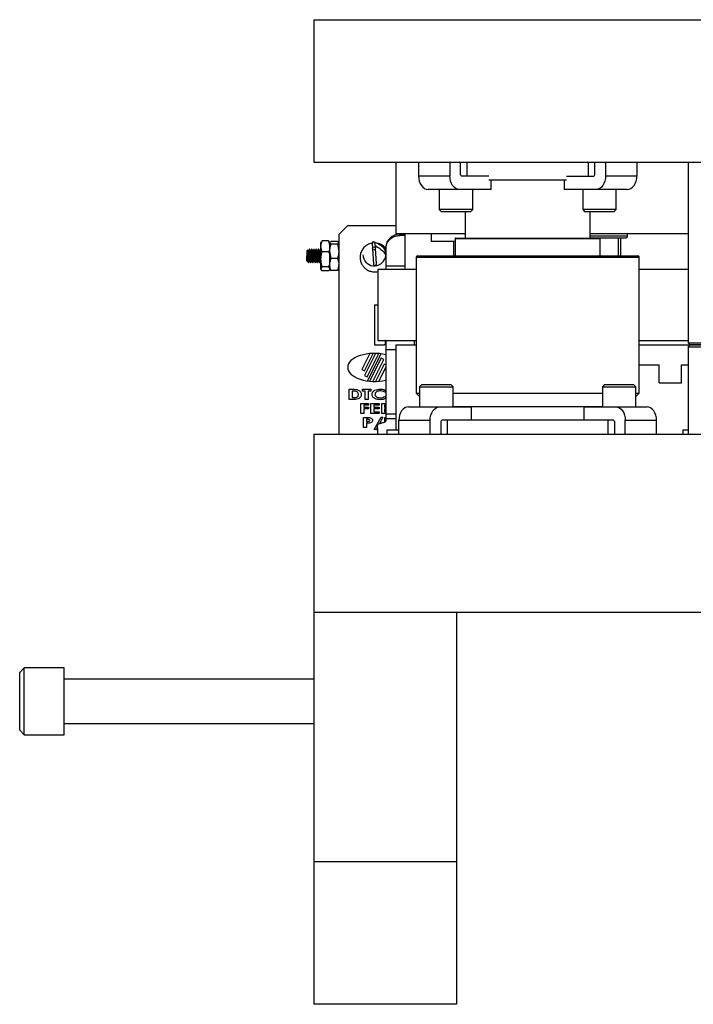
# Model space of a CAD drawing. Header units: inches. Extents: x 1687 to 2505, y -239 to -56.
# Tile 15 of 166: x 1725 to 1734, y -201 to -187. Entities that reach past the tile are written whole.
import ezdxf

# ---------------------------------------------------------------- set-up
doc = ezdxf.new("R2010")
doc.units = ezdxf.units.IN
doc.header["$LTSCALE"] = 0.5
doc.header["$MEASUREMENT"] = 0
doc.layers.add('SID-M-S', color=105, linetype='Continuous')

msp = doc.modelspace()

# ---------------------------------------------------------------- linework, layer by layer
at = {"layer": 'SID-M-S'}
for p, q in [((1728.92178, -186.9005), (1728.92178, -188.9005)), ((1728.92178, -186.9005), (1755.92178, -186.9005)), ((1728.92178, -188.9005), (1755.92178, -188.9005)), ((1730.07178, -188.9005), (1730.07178, -189.9005)), ((1730.39098, -188.9005), (1730.39098, -189.0935)), ((1730.82939, -188.9005), (1730.82939, -189.0935)), ((1730.98142, -189.076), (1730.98142, -188.9005)), ((1731.07261, -189.0935), (1731.07261, -188.9005)), ((1732.77095, -188.9005), (1732.77095, -189.0935)), ((1732.86215, -189.076), (1732.86215, -188.9005)), ((1733.01418, -188.9005), (1733.01418, -189.0935)), ((1733.45258, -188.9005), (1733.45258, -189.0935)), ((1734.17178, -188.9005), (1734.17178, -191.433)), ((1730.82939, -189.0935), (1730.39098, -189.0935)), ((1730.39098, -189.0935), (1730.39355, -189.13038)), ((1730.83196, -189.13038), (1730.82939, -189.0935)), ((1731.37629, -189.0935), (1730.99379, -189.0935)), ((1732.46728, -189.0935), (1732.84978, -189.0935)), ((1733.01418, -189.0935), (1733.01161, -189.13038)), ((1733.45258, -189.0935), (1733.01418, -189.0935)), ((1733.45002, -189.13038), (1733.45258, -189.0935)), ((1730.39355, -189.13038), (1730.40115, -189.16583)), ((1730.40115, -189.16583), (1730.4135, -189.19851)), ((1730.4135, -189.19851), (1730.43012, -189.22715)), ((1730.43012, -189.22715), (1730.45038, -189.25065)), ((1730.83956, -189.16583), (1730.83196, -189.13038)), ((1730.85191, -189.19851), (1730.83956, -189.16583)), ((1730.86853, -189.22715), (1730.85191, -189.19851)), ((1730.88878, -189.25065), (1730.86853, -189.22715)), ((1732.46728, -189.1505), (1731.37629, -189.1505)), ((1731.40901, -189.2825), (1731.40901, -189.1505)), ((1732.43456, -189.1505), (1732.43456, -189.2825)), ((1732.97503, -189.22715), (1732.95478, -189.25065)), ((1732.99165, -189.19851), (1732.97503, -189.22715)), ((1733.004, -189.16583), (1732.99165, -189.19851)), ((1733.01161, -189.13038), (1733.004, -189.16583)), ((1733.39319, -189.25065), (1733.41344, -189.22715)), ((1733.41344, -189.22715), (1733.43006, -189.19851)), ((1733.43006, -189.19851), (1733.44241, -189.16583)), ((1733.44241, -189.16583), (1733.45002, -189.13038)), ((1730.45038, -189.25065), (1730.47348, -189.26812)), ((1730.47348, -189.26812), (1730.49855, -189.27887)), ((1730.49855, -189.27887), (1730.52462, -189.2825)), ((1731.40901, -189.2825), (1730.52462, -189.2825)), ((1730.68199, -189.2825), (1730.68199, -189.56375)), ((1730.91189, -189.26812), (1730.88878, -189.25065)), ((1730.93696, -189.27887), (1730.91189, -189.26812)), ((1730.96303, -189.2825), (1730.93696, -189.27887)), ((1731.15074, -189.56375), (1731.15074, -189.2825)), ((1733.31894, -189.2825), (1732.43456, -189.2825)), ((1732.69283, -189.2825), (1732.69283, -189.56375)), ((1732.90661, -189.27887), (1732.88053, -189.2825)), ((1732.93168, -189.26812), (1732.90661, -189.27887)), ((1732.95478, -189.25065), (1732.93168, -189.26812)), ((1733.16158, -189.56375), (1733.16158, -189.2825)), ((1733.31894, -189.2825), (1733.34501, -189.27887)), ((1733.34501, -189.27887), (1733.37008, -189.26812)), ((1733.37008, -189.26812), (1733.39319, -189.25065)), ((1730.68199, -189.56375), (1730.71324, -189.595)), ((1731.15074, -189.56375), (1730.68199, -189.56375)), ((1731.11949, -189.595), (1730.71324, -189.595)), ((1731.04678, -189.595), (1731.04678, -189.9635)), ((1731.11949, -189.595), (1731.15074, -189.56375)), ((1732.69283, -189.56375), (1732.72408, -189.595)), ((1733.16158, -189.56375), (1732.69283, -189.56375)), ((1733.13033, -189.595), (1732.72408, -189.595)), ((1732.79678, -189.9635), (1732.79678, -189.595)), ((1733.13033, -189.595), (1733.16158, -189.56375)), ((1729.39678, -189.7885), (1729.27178, -189.9135)), ((1729.39678, -189.7885), (1730.07178, -189.7885)), ((1729.27178, -189.9135), (1729.27178, -192.7135)), ((1730.07178, -189.9005), (1731.04678, -189.9005)), ((1730.12808, -189.92675), (1730.12808, -189.90939)), ((1730.19678, -189.90939), (1730.12808, -189.90939)), ((1730.19678, -189.92675), (1730.12808, -189.92675)), ((1730.19678, -189.9005), (1730.19678, -190.4005)), ((1730.56686, -189.9005), (1730.56686, -190.01192)), ((1732.79678, -189.9005), (1734.17178, -189.9005)), ((1733.32178, -189.933), (1733.32178, -189.9005)), ((1729.02665, -190.01757), (1729.02178, -190.026)), ((1729.02178, -190.401), (1729.02178, -190.026)), ((1729.03853, -190.00426), (1729.02961, -190.01928)), ((1729.13004, -190.00426), (1729.03853, -190.00426)), ((1729.13004, -190.00426), (1729.14678, -190.08065)), ((1729.13958, -190.01929), (1729.13004, -190.00426)), ((1729.14678, -190.026), (1729.14208, -190.01785)), ((1729.14678, -190.401), (1729.14678, -190.026)), ((1729.16353, -190.04748), (1729.14678, -190.02881)), ((1729.25504, -190.01013), (1729.16353, -190.01013)), ((1729.25504, -190.04748), (1729.16353, -190.04748)), ((1729.25504, -190.01013), (1729.27178, -190.02881)), ((1729.25504, -190.04748), (1729.27178, -190.14916)), ((1729.74065, -190.03954), (1729.75823, -190.3283)), ((1729.79916, -190.32581), (1729.78158, -190.03705)), ((1730.90616, -190.01192), (1730.56686, -190.01192)), ((1730.88182, -190.01192), (1730.88182, -190.2135)), ((1730.90616, -189.97137), (1730.90616, -190.2135)), ((1730.90616, -189.97137), (1732.93741, -189.97137)), ((1730.91403, -189.9635), (1732.92953, -189.9635)), ((1732.79678, -189.933), (1733.32178, -189.933)), ((1732.79678, -189.963), (1733.29178, -189.963)), ((1732.93741, -190.2135), (1732.93741, -189.97137)), ((1733.19678, -190.2135), (1733.19678, -189.963)), ((1733.22178, -189.963), (1733.22178, -190.2135)), ((1728.83671, -190.12701), (1728.82178, -190.14193)), ((1728.82178, -190.14193), (1728.82178, -190.28506)), ((1728.86406, -190.1185), (1728.86017, -190.1185)), ((1728.89532, -190.1185), (1728.8914, -190.1185)), ((1728.92656, -190.1185), (1728.92266, -190.1185)), ((1728.95782, -190.1185), (1728.95391, -190.1185)), ((1728.98906, -190.1185), (1728.98516, -190.1185)), ((1729.02032, -190.1185), (1729.01641, -190.1185)), ((1729.03853, -190.15704), (1729.02178, -190.08065)), ((1729.13004, -190.15704), (1729.03853, -190.15704)), ((1729.16353, -190.25084), (1729.14678, -190.14916)), ((1729.93123, -190.09862), (1729.93123, -190.4005)), ((1728.82178, -190.28506), (1728.82694, -190.29021)), ((1728.84354, -190.30682), (1728.84522, -190.3085)), ((1728.84522, -190.28938), (1728.84522, -190.3085)), ((1728.87579, -190.3085), (1728.87969, -190.3085)), ((1728.90703, -190.3085), (1728.91095, -190.3085)), ((1728.93829, -190.3085), (1728.94219, -190.3085)), ((1728.96953, -190.3085), (1728.97345, -190.3085)), ((1729.00079, -190.3085), (1729.00469, -190.3085)), ((1729.25504, -190.25084), (1729.16353, -190.25084)), ((1730.35928, -190.2335), (1730.35928, -192.14)), ((1730.35928, -190.2335), (1733.48428, -190.2335)), ((1730.37928, -190.2135), (1733.46428, -190.2135)), ((1733.48428, -192.14), (1733.48428, -190.2335)), ((1729.03853, -190.42274), (1729.02178, -190.39451)), ((1729.02178, -190.401), (1729.02665, -190.40942)), ((1729.13004, -190.36628), (1729.03853, -190.36628)), ((1729.13004, -190.42274), (1729.03853, -190.42274)), ((1729.13004, -190.36628), (1729.14678, -190.39451)), ((1729.14208, -190.40914), (1729.14678, -190.401)), ((1729.25504, -190.41686), (1729.16353, -190.41686)), ((1729.25504, -190.41686), (1729.27178, -190.39819)), ((1729.82178, -190.4005), (1729.82178, -191.4005)), ((1729.82178, -190.4005), (1730.35928, -190.4005)), ((1730.19678, -190.35874), (1729.93123, -190.35874)), ((1733.48428, -190.4005), (1734.17178, -190.4005)), ((1729.77178, -190.9005), (1729.77178, -191.4605)), ((1729.77178, -190.9005), (1729.82178, -190.9005)), ((1729.82178, -191.4005), (1730.35928, -191.4005)), ((1729.91078, -191.4605), (1729.92578, -191.4455)), ((1729.92578, -191.4455), (1729.92578, -191.4055)), ((1729.93123, -191.4005), (1729.93123, -192.52718)), ((1730.33281, -191.4635), (1730.33281, -191.4005)), ((1733.48428, -191.4005), (1734.17178, -191.4005)), ((1734.17178, -191.433), (1738.17178, -191.433)), ((1734.17178, -191.433), (1734.20178, -191.463)), ((1729.70609, -191.58521), (1729.59399, -191.80703)), ((1729.63116, -191.82581), (1729.75416, -191.5824)), ((1729.7891, -191.58239), (1729.63294, -191.89142)), ((1729.6701, -191.9102), (1729.83447, -191.58494)), ((1729.77178, -191.4605), (1729.91078, -191.4605)), ((1730.07178, -191.53427), (1729.93123, -191.53427)), ((1730.07178, -191.4635), (1730.07178, -192.6535)), ((1730.07178, -191.4635), (1730.35928, -191.4635)), ((1733.48428, -191.4635), (1740.51178, -191.4635)), ((1734.17178, -191.4935), (1734.20178, -191.4635)), ((1735.92178, -191.4935), (1734.17178, -191.4935)), ((1734.17178, -191.4935), (1734.17178, -192.7135)), ((1738.14178, -191.463), (1734.20178, -191.463)), ((1729.67446, -191.96809), (1729.86628, -191.58851)), ((1729.86862, -191.64815), (1729.70513, -191.97169)), ((1729.75036, -191.97449), (1729.90579, -191.66693)), ((1729.90579, -191.66693), (1729.86862, -191.64815)), ((1729.59399, -191.80703), (1729.63116, -191.82581)), ((1729.90741, -191.73244), (1729.78499, -191.97469)), ((1729.83291, -191.97219), (1729.93123, -191.77763)), ((1729.93123, -191.74448), (1729.90741, -191.73244)), ((1733.48428, -191.7435), (1733.76378, -191.7435)), ((1733.76378, -191.9935), (1733.76378, -191.7435)), ((1734.07978, -191.9935), (1734.07978, -191.7435)), ((1734.07978, -191.7435), (1734.17178, -191.7435)), ((1729.63294, -191.89142), (1729.6701, -191.9102)), ((1733.76378, -191.9935), (1734.07978, -191.9935)), ((1729.41954, -192.08534), (1729.46738, -192.08534)), ((1729.41954, -192.2279), (1729.41954, -192.08534)), ((1729.45975, -192.11092), (1729.45975, -192.20231)), ((1729.47352, -192.11092), (1729.45975, -192.11092)), ((1729.60414, -192.08534), (1729.72111, -192.08534)), ((1729.60414, -192.11092), (1729.60414, -192.08534)), ((1729.64252, -192.11092), (1729.60414, -192.11092)), ((1729.64252, -192.2279), (1729.64252, -192.11092)), ((1729.68273, -192.11092), (1729.68273, -192.2279)), ((1729.72111, -192.11092), (1729.68273, -192.11092)), ((1729.72111, -192.08534), (1729.72111, -192.11092)), ((1729.93123, -192.11827), (1729.91596, -192.128)), ((1730.43703, -192.019), (1730.40578, -192.05025)), ((1730.40578, -192.05025), (1730.40578, -192.3315)), ((1730.40578, -192.05025), (1730.87453, -192.05025)), ((1730.43703, -192.019), (1730.84328, -192.019)), ((1730.87453, -192.05025), (1730.84328, -192.019)), ((1730.87453, -192.3315), (1730.87453, -192.05025)), ((1733.00029, -192.019), (1732.96904, -192.05025)), ((1732.96904, -192.05025), (1732.96904, -192.3315)), ((1732.96904, -192.05025), (1733.43779, -192.05025)), ((1733.00029, -192.019), (1733.40654, -192.019)), ((1733.43779, -192.05025), (1733.40654, -192.019)), ((1733.43779, -192.3315), (1733.43779, -192.05025)), ((1729.46809, -192.2279), (1729.41954, -192.2279)), ((1729.45975, -192.20231), (1729.4786, -192.20231)), ((1729.68273, -192.2279), (1729.64252, -192.2279)), ((1729.91596, -192.18523), (1729.93123, -192.19593)), ((1730.35928, -192.14), (1730.40578, -192.18649)), ((1730.35928, -192.14), (1730.40578, -192.14)), ((1730.87453, -192.14), (1732.96904, -192.14)), ((1733.43779, -192.18649), (1733.48428, -192.14)), ((1733.43779, -192.14), (1733.48428, -192.14)), ((1729.58099, -192.28334), (1729.68699, -192.28334)), ((1729.58099, -192.4259), (1729.58099, -192.28334)), ((1729.6212, -192.30892), (1729.6212, -192.33634)), ((1729.68699, -192.30892), (1729.6212, -192.30892)), ((1729.6212, -192.33634), (1729.68699, -192.33634)), ((1729.6212, -192.36193), (1729.6212, -192.4259)), ((1729.68699, -192.36193), (1729.6212, -192.36193)), ((1729.68699, -192.28334), (1729.68699, -192.30892)), ((1729.68699, -192.33634), (1729.68699, -192.36193)), ((1729.72172, -192.28334), (1729.83687, -192.28334)), ((1729.72172, -192.4259), (1729.72172, -192.28334)), ((1729.76193, -192.30892), (1729.76193, -192.33634)), ((1729.83687, -192.30892), (1729.76193, -192.30892)), ((1729.76193, -192.33634), (1729.83687, -192.33634)), ((1729.76193, -192.36193), (1729.76193, -192.40031)), ((1729.83687, -192.36193), (1729.76193, -192.36193)), ((1729.76193, -192.40031), (1729.83687, -192.40031)), ((1729.83687, -192.28334), (1729.83687, -192.30892)), ((1729.83687, -192.33634), (1729.83687, -192.36193)), ((1729.83687, -192.40031), (1729.83687, -192.4259)), ((1729.87525, -192.28334), (1729.93123, -192.28334)), ((1729.87525, -192.4259), (1729.87525, -192.28334)), ((1729.91546, -192.30892), (1729.91546, -192.33634)), ((1729.93123, -192.30892), (1729.91546, -192.30892)), ((1729.91546, -192.33634), (1729.93123, -192.33634)), ((1729.91546, -192.36193), (1729.91546, -192.40031)), ((1729.93123, -192.36193), (1729.91546, -192.36193)), ((1729.91546, -192.40031), (1729.93123, -192.40031)), ((1730.15391, -192.38685), (1730.13729, -192.41549)), ((1730.17417, -192.36335), (1730.15391, -192.38685)), ((1730.19727, -192.34588), (1730.17417, -192.36335)), ((1730.22234, -192.33513), (1730.19727, -192.34588)), ((1730.24841, -192.3315), (1730.22234, -192.33513)), ((1730.24841, -192.3315), (1731.1328, -192.3315)), ((1730.5757, -192.41549), (1730.59232, -192.38685)), ((1730.59232, -192.38685), (1730.61257, -192.36335)), ((1730.61257, -192.36335), (1730.63568, -192.34588)), ((1730.63568, -192.34588), (1730.66075, -192.33513)), ((1730.66075, -192.33513), (1730.68682, -192.3315)), ((1730.87453, -192.3275), (1732.96904, -192.3275)), ((1731.1328, -192.5205), (1731.1328, -192.3315)), ((1732.71077, -192.3315), (1732.71077, -192.5205)), ((1732.71077, -192.3315), (1733.59515, -192.3315)), ((1733.15674, -192.3315), (1733.18282, -192.33513)), ((1733.18282, -192.33513), (1733.20789, -192.34588)), ((1733.20789, -192.34588), (1733.23099, -192.36335)), ((1733.23099, -192.36335), (1733.25124, -192.38685)), ((1733.25124, -192.38685), (1733.26786, -192.41549)), ((1733.62122, -192.33513), (1733.59515, -192.3315)), ((1733.64629, -192.34588), (1733.62122, -192.33513)), ((1733.6694, -192.36335), (1733.64629, -192.34588)), ((1733.68965, -192.38685), (1733.6694, -192.36335)), ((1733.70627, -192.41549), (1733.68965, -192.38685)), ((1729.6212, -192.4259), (1729.58099, -192.4259)), ((1729.62028, -192.48134), (1729.66315, -192.48134)), ((1729.62028, -192.6239), (1729.62028, -192.48134)), ((1729.66049, -192.50692), (1729.66049, -192.53617)), ((1729.67166, -192.50692), (1729.66049, -192.50692)), ((1729.66049, -192.53617), (1729.67309, -192.53617)), ((1729.83687, -192.4259), (1729.72172, -192.4259)), ((1729.76776, -192.64948), (1729.86431, -192.47768)), ((1729.8917, -192.47768), (1729.84183, -192.56638)), ((1729.86431, -192.47768), (1729.8917, -192.47768)), ((1729.93123, -192.4259), (1729.87525, -192.4259)), ((1729.92003, -192.48134), (1729.93123, -192.48134)), ((1729.92003, -192.54323), (1729.92003, -192.48134)), ((1730.07178, -192.43365), (1729.93123, -192.43365)), ((1730.07178, -192.49953), (1729.93123, -192.49953)), ((1730.11734, -192.48362), (1730.11477, -192.5205)), ((1730.11477, -192.5205), (1730.55318, -192.5205)), ((1730.11477, -192.7135), (1730.11477, -192.5205)), ((1730.12494, -192.44817), (1730.11734, -192.48362)), ((1730.13729, -192.41549), (1730.12494, -192.44817)), ((1730.55318, -192.5205), (1730.55575, -192.48362)), ((1730.55318, -192.7135), (1730.55318, -192.5205)), ((1730.55575, -192.48362), (1730.56335, -192.44817)), ((1730.56335, -192.44817), (1730.5757, -192.41549)), ((1730.70521, -192.538), (1730.70521, -192.7135)), ((1733.12599, -192.5205), (1730.71758, -192.5205)), ((1730.7964, -192.7135), (1730.7964, -192.5205)), ((1733.04716, -192.5205), (1733.04716, -192.7135)), ((1733.13836, -192.538), (1733.13836, -192.7135)), ((1733.26786, -192.41549), (1733.28021, -192.44817)), ((1733.28021, -192.44817), (1733.28782, -192.48362)), ((1733.28782, -192.48362), (1733.29039, -192.5205)), ((1733.29039, -192.7135), (1733.29039, -192.5205)), ((1733.29039, -192.5205), (1733.72879, -192.5205)), ((1733.71862, -192.44817), (1733.70627, -192.41549)), ((1733.72623, -192.48362), (1733.71862, -192.44817)), ((1733.72879, -192.5205), (1733.72623, -192.48362)), ((1733.72879, -192.7135), (1733.72879, -192.5205)), ((1729.66049, -192.6239), (1729.62028, -192.6239)), ((1729.66049, -192.56176), (1729.66049, -192.6239)), ((1729.79511, -192.64948), (1729.76776, -192.64948)), ((1729.81312, -192.61745), (1729.79511, -192.64948)), ((1729.81312, -192.66261), (1729.81312, -192.59163)), ((1729.81312, -192.66261), (1729.81312, -192.7135)), ((1729.81412, -192.63967), (1729.81412, -192.66178)), ((1729.94678, -192.6535), (1729.94678, -192.7135)), ((1729.94678, -192.6535), (1730.11477, -192.6535)), ((1734.09678, -192.6535), (1734.09678, -192.7135)), ((1734.09678, -192.6535), (1734.17178, -192.6535)), ((1728.92178, -192.7135), (1728.92178, -200.7135)), ((1728.92178, -192.7135), (1761.92178, -192.7135)), ((1728.92178, -195.2135), (1755.92178, -195.2135)), ((1730.92178, -195.2135), (1730.92178, -200.7135)), ((1724.85928, -195.99475), (1724.79678, -196.05725)), ((1725.42178, -195.99475), (1724.85928, -195.99475)), ((1724.85928, -196.93225), (1724.85928, -195.99475)), ((1725.42178, -196.93225), (1725.42178, -195.99475)), ((1724.79678, -196.86975), (1724.79678, -196.05725)), ((1728.92178, -196.151), (1725.42178, -196.151)), ((1725.42178, -196.776), (1728.92178, -196.776)), ((1724.79678, -196.86975), (1724.85928, -196.93225)), ((1724.85928, -196.93225), (1725.42178, -196.93225)), ((1730.92178, -198.7135), (1728.92178, -198.7135)), ((1730.92178, -200.7135), (1728.92178, -200.7135))]:
    msp.add_line(p, q, dxfattribs=at)
msp.add_circle((1729.76534, -190.1078), 0.0205, dxfattribs=at)
for centre, radius, start, end in [((1730.99688, -189.07819), 0.01562, 171.950533, 258.578246), ((1732.84668, -189.07819), 0.01562, 281.421754, 8.049467), ((1730.12434, -190.10251), 0.19315, 88.890809, 178.846104), ((1729.77027, -190.19154), 0.16203, 183.285838, 64.079282), ((1729.76112, -190.0383), 0.0205, 3.495181, 183.472084), ((1730.91403, -189.97137), 0.00787, 90, 180), ((1732.92953, -189.97137), 0.00787, 0, 90), ((1733.29178, -189.933), 0.03, 270, 0), ((1729.7787, -190.32705), 0.0205, 183.483633, 3.483633), ((1730.37928, -190.2335), 0.02, 90, 180), ((1733.46428, -190.2335), 0.02, 0, 90), ((1729.93078, -191.4055), 0.005, 90, 180), ((1730.72067, -192.53581), 0.01562, 101.421754, 188.049467), ((1733.12289, -192.53581), 0.01562, 351.950533, 78.578246), ((1729.81563, -192.63766), 0.00252, 183.885869, 233.104234), ((1729.80626, -192.65082), 0.01364, 300.181299, 54.826354)]:
    msp.add_arc(centre, radius, start, end, dxfattribs=at)
for start_param, end_param in [(4.27331744, 6.28318531), (0, 2.00986786)]:
    msp.add_ellipse((1729.77178, -191.7785), major_axis=(-0.37509, 0), ratio=0.52339132, start_param=start_param, end_param=end_param, dxfattribs=at)
for points, knots in [([(1729.93123, -190.11598), (1729.93494, -190.08821), (1729.94237, -190.03268), (1729.99509, -189.97049), (1730.05998, -189.93336), (1730.10538, -189.92896), (1730.12808, -189.92675)], [0, 0, 0, 0, 0.27961896, 0.55923791, 0.77961895, 1, 1, 1, 1]), ([(1729.02178, -190.08065), (1729.0218, -190.07884), (1729.02204, -190.05304), (1729.03058, -190.02776), (1729.03853, -190.00426)], [0, 0, 0, 0, 0.07019751, 1, 1, 1, 1]), ([(1729.14678, -190.02881), (1729.1468, -190.02836), (1729.14704, -190.02206), (1729.15558, -190.01588), (1729.16353, -190.01013)], [0, 0, 0, 0, 0.07019751, 1, 1, 1, 1]), ([(1729.14678, -190.14916), (1729.1468, -190.14675), (1729.14704, -190.11241), (1729.15558, -190.07877), (1729.16353, -190.04748)], [0, 0, 0, 0, 0.07019751, 1, 1, 1, 1]), ([(1729.27178, -190.02881), (1729.27177, -190.02925), (1729.27153, -190.03556), (1729.26298, -190.04173), (1729.25504, -190.04748)], [0, 0, 0, 0, 0.07019751, 1, 1, 1, 1]), ([(1729.74051, -190.03709), (1729.73216, -190.03802), (1729.70493, -190.04109), (1729.6624, -190.06283), (1729.61801, -190.10022), (1729.58608, -190.15002), (1729.56976, -190.2059), (1729.56964, -190.26192), (1729.58333, -190.31274), (1729.60784, -190.3563), (1729.64102, -190.39196), (1729.68183, -190.41888), (1729.73175, -190.43653), (1729.78021, -190.44093), (1729.81086, -190.43446), (1729.82178, -190.43215)], [0, 0, 0, 0, 0.03852642, 0.1257351, 0.21419023, 0.30390378, 0.39362156, 0.47865263, 0.55853851, 0.63329537, 0.70652764, 0.78077714, 0.85603384, 0.94869565, 1, 1, 1, 1]), ([(1729.93123, -190.13237), (1729.92484, -190.12514), (1729.91078, -190.10923), (1729.88102, -190.08426), (1729.84701, -190.06048), (1729.81351, -190.04097), (1729.78959, -190.02877), (1729.77361, -190.02207), (1729.76443, -190.01942), (1729.75951, -190.01845), (1729.75182, -190.02009), (1729.74462, -190.02561), (1729.74087, -190.03324), (1729.74073, -190.03745), (1729.74066, -190.03964)], [0, 0, 0, 0, 0.087295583, 0.192137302, 0.359335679, 0.476077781, 0.604591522, 0.709823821, 0.788310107, 0.840412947, 0.874553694, 0.928008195, 0.962576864, 1, 1, 1, 1]), ([(1729.93123, -190.11034), (1729.92914, -190.10699), (1729.91672, -190.08712), (1729.88098, -190.0619), (1729.83923, -190.0401), (1729.81238, -190.03758), (1729.80473, -190.03686)], [0, 0, 0, 0, 0.078525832, 0.465758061, 0.847672, 1, 1, 1, 1]), ([(1728.84522, -190.28938), (1728.84492, -190.28306), (1728.84428, -190.26945), (1728.84321, -190.2412), (1728.84221, -190.2095), (1728.84107, -190.17881), (1728.84004, -190.15262), (1728.83893, -190.13464), (1728.83805, -190.12585), (1728.83752, -190.12721), (1728.83735, -190.12765)], [0, 0, 0, 0, 0.12034216, 0.25938641, 0.39846293, 0.53560676, 0.67098905, 0.80560602, 0.93731425, 1, 1, 1, 1]), ([(1728.86066, -190.28696), (1728.86043, -190.2875), (1728.85971, -190.28922), (1728.85838, -190.28458), (1728.85689, -190.27368), (1728.85538, -190.2568), (1728.85379, -190.23601), (1728.85235, -190.21302), (1728.85076, -190.19014), (1728.84924, -190.16943), (1728.84776, -190.15272), (1728.84615, -190.14214), (1728.84498, -190.13772), (1728.84423, -190.13954), (1728.84399, -190.14012)], [0, 0, 0, 0, 0.042525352, 0.13498542, 0.226083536, 0.317405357, 0.40979863, 0.50016555, 0.592497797, 0.683973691, 0.774925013, 0.867420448, 0.957854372, 1, 1, 1, 1]), ([(1728.86407, -190.28781), (1728.864, -190.28793), (1728.86344, -190.28903), (1728.86229, -190.2844), (1728.8608, -190.27373), (1728.85929, -190.25679), (1728.85769, -190.23601), (1728.85626, -190.21302), (1728.85467, -190.19013), (1728.85315, -190.16945), (1728.85167, -190.15267), (1728.85006, -190.14235), (1728.84906, -190.13789), (1728.8485, -190.13902), (1728.84845, -190.13912)], [0, 0, 0, 0, 0.01276209, 0.11145713, 0.2086983, 0.30617836, 0.40480207, 0.50126279, 0.59982138, 0.69746582, 0.79455039, 0.89328315, 0.98981538, 1, 1, 1, 1]), ([(1728.8608, -190.11931), (1728.85883, -190.12262), (1728.85491, -190.12924), (1728.85099, -190.13597), (1728.84903, -190.13933)], [0, 0, 0, 0, 0.50083663, 1, 1, 1, 1]), ([(1728.86017, -190.11891), (1728.86022, -190.11878), (1728.86078, -190.11735), (1728.86178, -190.12302), (1728.86339, -190.13614), (1728.86487, -190.15748), (1728.86639, -190.18378), (1728.86798, -190.21289), (1728.86941, -190.24213), (1728.87101, -190.26855), (1728.87252, -190.2901), (1728.87401, -190.30366), (1728.87516, -190.30956), (1728.87572, -190.30816), (1728.87579, -190.308)], [0, 0, 0, 0, 0.010090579, 0.106635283, 0.205373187, 0.302468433, 0.400121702, 0.498686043, 0.59515947, 0.693788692, 0.791278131, 0.888529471, 0.987229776, 1, 1, 1, 1]), ([(1728.88011, -190.3077), (1728.87967, -190.30794), (1728.87871, -190.30845), (1728.87718, -190.29833), (1728.87574, -190.28069), (1728.87415, -190.25661), (1728.87264, -190.2285), (1728.87115, -190.19896), (1728.86955, -190.1709), (1728.86811, -190.14662), (1728.86653, -190.129), (1728.86518, -190.11928), (1728.86437, -190.11945), (1728.86406, -190.11952)], [0, 0, 0, 0, 0.08418678, 0.18014883, 0.27404831, 0.3700254, 0.4649778, 0.55957665, 0.65566093, 0.74960444, 0.84540249, 0.9407086, 1, 1, 1, 1]), ([(1728.89194, -190.28763), (1728.89146, -190.28785), (1728.89047, -190.2883), (1728.8889, -190.28022), (1728.88746, -190.26633), (1728.88587, -190.2474), (1728.88436, -190.22529), (1728.88287, -190.20207), (1728.88126, -190.17999), (1728.87983, -190.16094), (1728.87825, -190.14695), (1728.87672, -190.13873), (1728.87573, -190.1391), (1728.87525, -190.13928)], [0, 0, 0, 0, 0.08745119, 0.17966022, 0.26988065, 0.36210419, 0.45333973, 0.5442344, 0.63656131, 0.72682417, 0.81887508, 0.91045165, 1, 1, 1, 1]), ([(1728.89529, -190.28735), (1728.89499, -190.28742), (1728.89418, -190.28762), (1728.8928, -190.28012), (1728.89137, -190.26636), (1728.88977, -190.2474), (1728.88826, -190.2253), (1728.88677, -190.20206), (1728.88517, -190.18), (1728.88373, -190.16091), (1728.88215, -190.14706), (1728.88081, -190.13944), (1728.88001, -190.13957), (1728.87971, -190.13961)], [0, 0, 0, 0, 0.05790583, 0.15679143, 0.25354445, 0.35244564, 0.45028723, 0.54776335, 0.64677536, 0.74357388, 0.84228995, 0.94049727, 1, 1, 1, 1]), ([(1728.89205, -190.11931), (1728.89008, -190.12262), (1728.88616, -190.12924), (1728.88224, -190.13597), (1728.88028, -190.13933)], [0, 0, 0, 0, 0.50079981, 1, 1, 1, 1]), ([(1728.8914, -190.11952), (1728.89172, -190.11945), (1728.89253, -190.11928), (1728.89387, -190.129), (1728.89545, -190.14662), (1728.89689, -190.1709), (1728.89849, -190.19896), (1728.89998, -190.2285), (1728.90149, -190.25661), (1728.90309, -190.28072), (1728.90452, -190.29823), (1728.90591, -190.30779), (1728.90673, -190.30753), (1728.90703, -190.30744)], [0, 0, 0, 0, 0.060901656, 0.158798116, 0.257199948, 0.353696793, 0.452392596, 0.549562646, 0.647095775, 0.745681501, 0.842133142, 0.940703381, 1, 1, 1, 1]), ([(1728.91095, -190.3082), (1728.91091, -190.30829), (1728.91037, -190.30974), (1728.90925, -190.30416), (1728.90775, -190.29113), (1728.90626, -190.26991), (1728.90466, -190.24373), (1728.90322, -190.21457), (1728.90163, -190.18539), (1728.9001, -190.15883), (1728.89863, -190.13724), (1728.89702, -190.12328), (1728.89581, -190.11722), (1728.89501, -190.11946), (1728.89473, -190.12026)], [0, 0, 0, 0, 0.00698338, 0.10209251, 0.19605021, 0.28985587, 0.38500997, 0.47804822, 0.57299618, 0.66731961, 0.76078411, 0.85601271, 0.94916622, 1, 1, 1, 1]), ([(1728.92316, -190.28699), (1728.92296, -190.28751), (1728.92226, -190.2893), (1728.92097, -190.28499), (1728.91947, -190.27449), (1728.91797, -190.25787), (1728.91637, -190.23727), (1728.91494, -190.21434), (1728.91335, -190.19139), (1728.91182, -190.17051), (1728.91035, -190.15353), (1728.90874, -190.14256), (1728.90754, -190.1378), (1728.90675, -190.13953), (1728.90648, -190.14013)], [0, 0, 0, 0, 0.03714468, 0.12955179, 0.22083633, 0.31197264, 0.40442359, 0.49481182, 0.58706178, 0.67870285, 0.7695066, 0.86203019, 0.95253077, 1, 1, 1, 1]), ([(1728.92657, -190.28796), (1728.92654, -190.28804), (1728.926, -190.28918), (1728.92488, -190.28479), (1728.92338, -190.27454), (1728.92188, -190.25786), (1728.92028, -190.23727), (1728.91884, -190.21434), (1728.91726, -190.19139), (1728.91573, -190.17053), (1728.91426, -190.15348), (1728.91264, -190.14276), (1728.91162, -190.13803), (1728.91103, -190.13912), (1728.91095, -190.13927)], [0, 0, 0, 0, 0.007236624, 0.105883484, 0.203331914, 0.300622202, 0.399315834, 0.495807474, 0.594286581, 0.69211563, 0.789050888, 0.887822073, 0.984433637, 1, 1, 1, 1]), ([(1728.9233, -190.11931), (1728.92133, -190.12262), (1728.91741, -190.12924), (1728.91349, -190.13597), (1728.91153, -190.13933)], [0, 0, 0, 0, 0.50076306, 1, 1, 1, 1]), ([(1728.92266, -190.1191), (1728.92275, -190.11891), (1728.92334, -190.11753), (1728.92436, -190.12353), (1728.92598, -190.13718), (1728.92745, -190.15885), (1728.92898, -190.18538), (1728.93056, -190.21457), (1728.932, -190.24373), (1728.9336, -190.26991), (1728.9351, -190.29113), (1728.9366, -190.30416), (1728.93772, -190.30974), (1728.93825, -190.30829), (1728.93829, -190.3082)], [0, 0, 0, 0, 0.01557011, 0.11218434, 0.21095078, 0.30788762, 0.40571522, 0.50419062, 0.60068533, 0.69937449, 0.79666516, 0.89411345, 0.992756, 1, 1, 1, 1]), ([(1728.94261, -190.30753), (1728.94219, -190.30787), (1728.94127, -190.30864), (1728.93976, -190.2991), (1728.93833, -190.28189), (1728.93674, -190.2581), (1728.93522, -190.23016), (1728.93374, -190.20062), (1728.93213, -190.17241), (1728.93069, -190.14785), (1728.92912, -190.12979), (1728.92773, -190.11953), (1728.9269, -190.11946), (1728.92656, -190.11944)], [0, 0, 0, 0, 0.07876072, 0.17478487, 0.26868883, 0.36458307, 0.45970851, 0.55413719, 0.65025305, 0.74424803, 0.83993312, 0.93538331, 1, 1, 1, 1]), ([(1728.95443, -190.28746), (1728.95398, -190.28777), (1728.95303, -190.28844), (1728.95148, -190.28083), (1728.95005, -190.26727), (1728.94846, -190.24858), (1728.94693, -190.2266), (1728.94546, -190.20338), (1728.94385, -190.18117), (1728.94241, -190.16196), (1728.94084, -190.14737), (1728.93928, -190.13979), (1728.93832, -190.13729), (1728.93779, -190.13925), (1728.93777, -190.1393)], [0, 0, 0, 0, 0.08220183, 0.17462406, 0.26499872, 0.35729547, 0.44884972, 0.53973108, 0.6322419, 0.72270444, 0.81479919, 0.90666707, 0.99728444, 1, 1, 1, 1]), ([(1728.95779, -190.28733), (1728.95752, -190.28745), (1728.95675, -190.28781), (1728.95539, -190.28072), (1728.95395, -190.2673), (1728.95237, -190.24857), (1728.95084, -190.2266), (1728.94936, -190.20337), (1728.94776, -190.18119), (1728.94631, -190.16188), (1728.94474, -190.14768), (1728.94337, -190.13964), (1728.94254, -190.13958), (1728.94221, -190.13956)], [0, 0, 0, 0, 0.05235792, 0.15130305, 0.24805609, 0.34686692, 0.44488278, 0.54217833, 0.6412183, 0.73806543, 0.83666, 0.93501163, 1, 1, 1, 1]), ([(1728.95425, -190.11982), (1728.95238, -190.12296), (1728.94856, -190.12942), (1728.94474, -190.13597), (1728.94278, -190.13933)], [0, 0, 0, 0, 0.48763213, 1, 1, 1, 1]), ([(1728.95391, -190.11944), (1728.95424, -190.11946), (1728.95508, -190.11953), (1728.95646, -190.12979), (1728.95803, -190.14785), (1728.95948, -190.17241), (1728.96108, -190.20062), (1728.96256, -190.23016), (1728.96408, -190.2581), (1728.96567, -190.28192), (1728.96711, -190.29899), (1728.96847, -190.30803), (1728.96925, -190.30756), (1728.96953, -190.3074)], [0, 0, 0, 0, 0.06637531, 0.16442495, 0.26271594, 0.35927075, 0.45800421, 0.55500458, 0.65272063, 0.75122646, 0.84768779, 0.94632703, 1, 1, 1, 1]), ([(1728.97345, -190.30842), (1728.97344, -190.30845), (1728.97293, -190.30992), (1728.97184, -190.30463), (1728.97033, -190.29213), (1728.96885, -190.27126), (1728.96724, -190.24533), (1728.9658, -190.21626), (1728.96423, -190.187), (1728.96268, -190.16022), (1728.96122, -190.13829), (1728.95961, -190.12385), (1728.95836, -190.11732), (1728.95754, -190.11943), (1728.95723, -190.12022)], [0, 0, 0, 0, 0.00167787, 0.09671701, 0.19085768, 0.2844872, 0.37968472, 0.47276607, 0.56761409, 0.66209198, 0.75542595, 0.85066763, 0.94391064, 1, 1, 1, 1]), ([(1728.98566, -190.28704), (1728.98549, -190.28752), (1728.98482, -190.28938), (1728.98357, -190.28539), (1728.98205, -190.27527), (1728.98057, -190.25893), (1728.97896, -190.23852), (1728.97752, -190.21567), (1728.97595, -190.19266), (1728.9744, -190.17161), (1728.97294, -190.15436), (1728.97133, -190.14301), (1728.97009, -190.13789), (1728.96928, -190.13951), (1728.96898, -190.14011)], [0, 0, 0, 0, 0.03176803, 0.12410825, 0.21557252, 0.30653847, 0.39903312, 0.4894647, 0.58161859, 0.67341161, 0.76408945, 0.85662716, 0.94721633, 1, 1, 1, 1]), ([(1728.98907, -190.28814), (1728.98907, -190.28816), (1728.98856, -190.28932), (1728.98747, -190.28516), (1728.98595, -190.27533), (1728.98447, -190.25892), (1728.98287, -190.23853), (1728.98143, -190.21567), (1728.97985, -190.19265), (1728.97831, -190.17162), (1728.97685, -190.15431), (1728.97523, -190.14319), (1728.97418, -190.13818), (1728.97356, -190.13921), (1728.97344, -190.13939)], [0, 0, 0, 0, 0.001733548, 0.100314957, 0.197961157, 0.29507543, 0.393821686, 0.490365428, 0.588747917, 0.686745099, 0.783551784, 0.882344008, 0.979055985, 1, 1, 1, 1]), ([(1728.98568, -190.11951), (1728.98376, -190.12276), (1728.97987, -190.12932), (1728.97599, -190.13597), (1728.97403, -190.13933)], [0, 0, 0, 0, 0.49563951, 1, 1, 1, 1]), ([(1728.98516, -190.11925), (1728.98527, -190.11902), (1728.98589, -190.11771), (1728.98695, -190.12408), (1728.98857, -190.13823), (1728.99003, -190.16024), (1728.99157, -190.18699), (1728.99314, -190.21626), (1728.99459, -190.24533), (1728.99619, -190.27126), (1728.99767, -190.29213), (1728.99919, -190.30463), (1729.00028, -190.30992), (1729.00078, -190.30845), (1729.00079, -190.30842)], [0, 0, 0, 0, 0.021044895, 0.117749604, 0.216527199, 0.313326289, 0.411311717, 0.509681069, 0.606218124, 0.704949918, 0.802055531, 0.899691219, 0.998258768, 1, 1, 1, 1]), ([(1729.00511, -190.30738), (1729.00472, -190.30781), (1729.00384, -190.30882), (1729.00235, -190.29984), (1729.00091, -190.28308), (1728.99933, -190.25958), (1728.99779, -190.23181), (1728.99633, -190.20228), (1728.99472, -190.17394), (1728.99327, -190.14911), (1728.99171, -190.1306), (1728.99029, -190.11979), (1728.98943, -190.11946), (1728.98906, -190.11933)], [0, 0, 0, 0, 0.07334514, 0.16941667, 0.26334766, 0.35914447, 0.45442903, 0.54870963, 0.64484227, 0.73891118, 0.83446891, 0.93004897, 1, 1, 1, 1]), ([(1729.01693, -190.28732), (1729.01651, -190.28771), (1729.01559, -190.28857), (1729.01407, -190.28141), (1729.01263, -190.2682), (1729.01105, -190.24974), (1729.00951, -190.2279), (1729.00805, -190.20468), (1729.00644, -190.18237), (1729.00499, -190.16293), (1729.00343, -190.14804), (1729.00187, -190.14003), (1729.00087, -190.13734), (1729.00031, -190.13932), (1729.00027, -190.13949)], [0, 0, 0, 0, 0.07680943, 0.16928115, 0.25968555, 0.3518919, 0.44360351, 0.53434554, 0.62687628, 0.71741387, 0.80938931, 0.90138632, 0.99190919, 1, 1, 1, 1]), ([(1729.02029, -190.28733), (1729.02005, -190.28749), (1729.01931, -190.288), (1729.01797, -190.2813), (1729.01654, -190.26823), (1729.01496, -190.24973), (1729.01342, -190.2279), (1729.01196, -190.20468), (1729.01035, -190.18239), (1729.0089, -190.16288), (1729.00734, -190.14825), (1729.00578, -190.13925), (1729.0048, -190.1391), (1729.00431, -190.13902)], [0, 0, 0, 0, 0.04560942, 0.14205151, 0.23633751, 0.33250287, 0.42815218, 0.52279035, 0.619294, 0.7137189, 0.80964344, 0.90559041, 1, 1, 1, 1]), ([(1729.01675, -190.11982), (1729.01488, -190.12297), (1729.01106, -190.12943), (1729.00724, -190.13598), (1729.00528, -190.13933)], [0, 0, 0, 0, 0.48750258, 1, 1, 1, 1]), ([(1729.01641, -190.11933), (1729.01677, -190.11946), (1729.01763, -190.11977), (1729.01906, -190.13069), (1729.02051, -190.14759), (1729.02139, -190.16279), (1729.02178, -190.16947)], [0, 0, 0, 0, 0.20812109, 0.49249872, 0.77681006, 1, 1, 1, 1]), ([(1729.02178, -190.12358), (1729.02143, -190.12146), (1729.02076, -190.11738), (1729.02007, -190.11925), (1729.01973, -190.12016)], [0, 0, 0, 0, 0.51829603, 1, 1, 1, 1]), ([(1729.02178, -190.26166), (1729.02197, -190.25346), (1729.02276, -190.21806), (1729.03168, -190.18355), (1729.03853, -190.15704)], [0, 0, 0, 0, 0.231849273, 1, 1, 1, 1]), ([(1729.14678, -190.08065), (1729.14677, -190.08246), (1729.14653, -190.10826), (1729.13798, -190.13354), (1729.13004, -190.15704)], [0, 0, 0, 0, 0.07019751, 1, 1, 1, 1]), ([(1729.13004, -190.15704), (1729.13688, -190.18355), (1729.1458, -190.21806), (1729.1466, -190.25346), (1729.14678, -190.26166)], [0, 0, 0, 0, 0.76815073, 1, 1, 1, 1]), ([(1729.27178, -190.14916), (1729.27177, -190.15157), (1729.27153, -190.18591), (1729.26298, -190.21956), (1729.25504, -190.25084)], [0, 0, 0, 0, 0.07019751, 1, 1, 1, 1]), ([(1729.78354, -190.06923), (1729.78559, -190.07055), (1729.79251, -190.07499), (1729.81691, -190.08921), (1729.84708, -190.11001), (1729.87693, -190.13411), (1729.90283, -190.15938), (1729.92045, -190.18427), (1729.9296, -190.20055), (1729.93099, -190.20763), (1729.93114, -190.20837)], [0, 0, 0, 0, 0.07818114, 0.26374537, 0.45061162, 0.60502001, 0.77177515, 0.91012902, 0.99061778, 1, 1, 1, 1]), ([(1728.82492, -190.21214), (1728.82613, -190.22034), (1728.82861, -190.23713), (1728.83252, -190.26221), (1728.83615, -190.28384), (1728.83989, -190.30058), (1728.84234, -190.30464), (1728.84361, -190.30675)], [0, 0, 0, 0, 0.18266188, 0.373928, 0.57720101, 0.78089648, 1, 1, 1, 1]), ([(1728.82492, -190.26535), (1728.82492, -190.26341), (1728.82492, -190.25527), (1728.82492, -190.23764), (1728.82492, -190.22069), (1728.82492, -190.21214)], [0, 0, 0, 0, 0.13390765, 0.563244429, 1, 1, 1, 1]), ([(1728.83279, -190.2874), (1728.83246, -190.2874), (1728.83162, -190.28742), (1728.83022, -190.27951), (1728.82878, -190.26539), (1728.82692, -190.24302), (1728.82567, -190.22369), (1728.82492, -190.21214)], [0, 0, 0, 0, 0.12564674, 0.32129963, 0.51292389, 0.70890447, 1, 1, 1, 1]), ([(1728.82744, -190.28971), (1728.82733, -190.28987), (1728.82687, -190.29049), (1728.82598, -190.28276), (1728.82528, -190.27117), (1728.82492, -190.26535)], [0, 0, 0, 0, 0.144705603, 0.570771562, 1, 1, 1, 1]), ([(1728.83232, -190.28781), (1728.83428, -190.2912), (1728.83823, -190.298), (1728.84217, -190.3048), (1728.84415, -190.30821)], [0, 0, 0, 0, 0.49831617, 1, 1, 1, 1]), ([(1728.84886, -190.30709), (1728.84866, -190.30768), (1728.84797, -190.3097), (1728.84669, -190.30434), (1728.84571, -190.29434), (1728.84522, -190.28938)], [0, 0, 0, 0, 0.173007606, 0.589361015, 1, 1, 1, 1]), ([(1728.84887, -190.30815), (1728.85083, -190.30476), (1728.85477, -190.29796), (1728.85872, -190.29117), (1728.86069, -190.28776)], [0, 0, 0, 0, 0.49892143, 1, 1, 1, 1]), ([(1728.86357, -190.28781), (1728.86553, -190.2912), (1728.86948, -190.298), (1728.87342, -190.3048), (1728.8754, -190.30821)], [0, 0, 0, 0, 0.49838079, 1, 1, 1, 1]), ([(1728.88012, -190.30815), (1728.88208, -190.30476), (1728.88602, -190.29796), (1728.88997, -190.29117), (1728.89194, -190.28776)], [0, 0, 0, 0, 0.4989792, 1, 1, 1, 1]), ([(1728.89482, -190.28781), (1728.89678, -190.2912), (1728.90073, -190.298), (1728.90468, -190.3048), (1728.90665, -190.30821)], [0, 0, 0, 0, 0.49844534, 1, 1, 1, 1]), ([(1728.91137, -190.30815), (1728.91333, -190.30476), (1728.91727, -190.29796), (1728.92122, -190.29117), (1728.92319, -190.28776)], [0, 0, 0, 0, 0.49903705, 1, 1, 1, 1]), ([(1728.92607, -190.28781), (1728.92803, -190.2912), (1728.93198, -190.298), (1728.93593, -190.3048), (1728.9379, -190.30821)], [0, 0, 0, 0, 0.49850984, 1, 1, 1, 1]), ([(1728.94262, -190.30815), (1728.94458, -190.30476), (1728.94852, -190.29796), (1728.95247, -190.29117), (1728.95444, -190.28776)], [0, 0, 0, 0, 0.49909496, 1, 1, 1, 1]), ([(1728.95732, -190.28781), (1728.95928, -190.2912), (1728.96323, -190.298), (1728.96718, -190.3048), (1728.96915, -190.30821)], [0, 0, 0, 0, 0.49857428, 1, 1, 1, 1]), ([(1728.97387, -190.30815), (1728.97583, -190.30476), (1728.97977, -190.29796), (1728.98372, -190.29117), (1728.98569, -190.28776)], [0, 0, 0, 0, 0.49915295, 1, 1, 1, 1]), ([(1728.98857, -190.28781), (1728.99053, -190.2912), (1728.99448, -190.298), (1728.99843, -190.3048), (1729.0004, -190.30821)], [0, 0, 0, 0, 0.49863865, 1, 1, 1, 1]), ([(1729.00512, -190.30815), (1729.00708, -190.30476), (1729.01102, -190.29796), (1729.01497, -190.29117), (1729.01694, -190.28776)], [0, 0, 0, 0, 0.49921101, 1, 1, 1, 1]), ([(1729.03853, -190.36628), (1729.03644, -190.3591), (1729.02657, -190.32503), (1729.02389, -190.28961), (1729.02178, -190.26166)], [0, 0, 0, 0, 0.211000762, 1, 1, 1, 1]), ([(1729.14678, -190.26166), (1729.14467, -190.28961), (1729.142, -190.32503), (1729.13212, -190.3591), (1729.13004, -190.36628)], [0, 0, 0, 0, 0.78899924, 1, 1, 1, 1]), ([(1729.14678, -190.33385), (1729.14697, -190.32734), (1729.14776, -190.29925), (1729.15668, -190.27187), (1729.16353, -190.25084)], [0, 0, 0, 0, 0.23184927, 1, 1, 1, 1]), ([(1729.16353, -190.41686), (1729.16144, -190.41116), (1729.15157, -190.38413), (1729.14889, -190.35602), (1729.14678, -190.33385)], [0, 0, 0, 0, 0.21100076, 1, 1, 1, 1]), ([(1729.25504, -190.25084), (1729.26188, -190.27187), (1729.2708, -190.29925), (1729.2716, -190.32734), (1729.27178, -190.33385)], [0, 0, 0, 0, 0.76815073, 1, 1, 1, 1]), ([(1729.27178, -190.33385), (1729.26967, -190.35602), (1729.267, -190.38413), (1729.25712, -190.41116), (1729.25504, -190.41686)], [0, 0, 0, 0, 0.788999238, 1, 1, 1, 1]), ([(1729.02178, -190.39451), (1729.0218, -190.39384), (1729.02204, -190.38431), (1729.03058, -190.37497), (1729.03853, -190.36628)], [0, 0, 0, 0, 0.07019751, 1, 1, 1, 1]), ([(1729.14678, -190.39451), (1729.14677, -190.39518), (1729.14653, -190.40471), (1729.13798, -190.41405), (1729.13004, -190.42274)], [0, 0, 0, 0, 0.07019751, 1, 1, 1, 1]), ([(1729.14678, -190.39819), (1729.1468, -190.39863), (1729.14704, -190.40493), (1729.15558, -190.41111), (1729.16353, -190.41686)], [0, 0, 0, 0, 0.07019751, 1, 1, 1, 1]), ([(1729.46738, -192.08534), (1729.48058, -192.08555), (1729.50692, -192.08597), (1729.54639, -192.09376), (1729.57339, -192.11506), (1729.58613, -192.13872), (1729.58717, -192.15198), (1729.58769, -192.15862)], [0, 0, 0, 0, 0.25107117, 0.50109528, 0.74979052, 0.87485238, 1, 1, 1, 1]), ([(1729.52849, -192.12235), (1729.51863, -192.11831), (1729.50096, -192.11107), (1729.48193, -192.11097), (1729.47352, -192.11092)], [0, 0, 0, 0, 0.558221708, 1, 1, 1, 1]), ([(1729.54748, -192.15816), (1729.54722, -192.15421), (1729.5467, -192.14632), (1729.54125, -192.13291), (1729.53333, -192.12635), (1729.52849, -192.12235)], [0, 0, 0, 0, 0.28066574, 0.56104678, 1, 1, 1, 1]), ([(1729.73939, -192.15639), (1729.73993, -192.15015), (1729.74101, -192.13766), (1729.75357, -192.11561), (1729.78934, -192.08848), (1729.82696, -192.0844), (1729.85202, -192.08168)], [0, 0, 0, 0, 0.125454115, 0.250896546, 0.500850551, 1, 1, 1, 1]), ([(1729.85136, -192.10727), (1729.83521, -192.10907), (1729.81093, -192.11178), (1729.78858, -192.13005), (1729.78062, -192.14427), (1729.77994, -192.15231), (1729.7796, -192.15633)], [0, 0, 0, 0, 0.498456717, 0.748824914, 0.874413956, 1, 1, 1, 1]), ([(1729.91596, -192.128), (1729.90476, -192.12131), (1729.88474, -192.10935), (1729.86157, -192.10791), (1729.85136, -192.10727)], [0, 0, 0, 0, 0.55944272, 1, 1, 1, 1]), ([(1729.85202, -192.08168), (1729.87062, -192.08271), (1729.89889, -192.08427), (1729.92299, -192.0985), (1729.93123, -192.10337)], [0, 0, 0, 0, 0.65785208, 1, 1, 1, 1]), ([(1729.58769, -192.15862), (1729.58712, -192.16513), (1729.58597, -192.17815), (1729.57309, -192.20123), (1729.54586, -192.22131), (1729.50695, -192.22785), (1729.48107, -192.22788), (1729.46809, -192.2279)], [0, 0, 0, 0, 0.12511438, 0.25025762, 0.49885028, 0.74875775, 1, 1, 1, 1]), ([(1729.4786, -192.20231), (1729.49466, -192.20247), (1729.51475, -192.20267), (1729.5344, -192.18962), (1729.54209, -192.18074), (1729.5468, -192.16983), (1729.54725, -192.16205), (1729.54748, -192.15816)], [0, 0, 0, 0, 0.49876522, 0.6241034, 0.74942017, 0.87463164, 1, 1, 1, 1]), ([(1729.85145, -192.23155), (1729.83893, -192.23099), (1729.81393, -192.22986), (1729.77819, -192.21732), (1729.75286, -192.19766), (1729.74087, -192.17517), (1729.73988, -192.16265), (1729.73939, -192.15639)], [0, 0, 0, 0, 0.250665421, 0.500820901, 0.749890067, 0.874917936, 1, 1, 1, 1]), ([(1729.7796, -192.15633), (1729.77992, -192.16041), (1729.78056, -192.16856), (1729.78813, -192.18326), (1729.81091, -192.20196), (1729.83561, -192.20436), (1729.85208, -192.20596)], [0, 0, 0, 0, 0.12559497, 0.25116629, 0.50104051, 1, 1, 1, 1]), ([(1729.93123, -192.20984), (1729.91908, -192.21658), (1729.89429, -192.23034), (1729.86592, -192.23114), (1729.85145, -192.23155)], [0, 0, 0, 0, 0.48990591, 1, 1, 1, 1]), ([(1729.85208, -192.20596), (1729.86497, -192.20494), (1729.88802, -192.2031), (1729.90741, -192.1907), (1729.91596, -192.18523)], [0, 0, 0, 0, 0.55913518, 1, 1, 1, 1]), ([(1729.66315, -192.48134), (1729.68058, -192.48105), (1729.70666, -192.48062), (1729.73475, -192.49437), (1729.74509, -192.50884), (1729.74596, -192.5175), (1729.74639, -192.52183)], [0, 0, 0, 0, 0.501399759, 0.750127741, 0.875050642, 1, 1, 1, 1]), ([(1729.69685, -192.50975), (1729.6922, -192.50872), (1729.6839, -192.50689), (1729.6754, -192.50691), (1729.67166, -192.50692)], [0, 0, 0, 0, 0.55916133, 1, 1, 1, 1]), ([(1729.67309, -192.53617), (1729.67982, -192.53633), (1729.68989, -192.53656), (1729.70114, -192.53219), (1729.7056, -192.52685), (1729.70599, -192.52349), (1729.70619, -192.5218)], [0, 0, 0, 0, 0.50155515, 0.75040771, 0.875292, 1, 1, 1, 1]), ([(1729.70619, -192.5218), (1729.70605, -192.52028), (1729.70577, -192.51722), (1729.70256, -192.51256), (1729.69901, -192.51081), (1729.69685, -192.50975)], [0, 0, 0, 0, 0.28018667, 0.56025055, 1, 1, 1, 1]), ([(1729.74639, -192.52183), (1729.74545, -192.5277), (1729.74356, -192.53947), (1729.7265, -192.5535), (1729.71202, -192.55727), (1729.70316, -192.55959)], [0, 0, 0, 0, 0.27848864, 0.55862079, 1, 1, 1, 1]), ([(1729.93123, -192.52718), (1729.93019, -192.53128), (1729.92811, -192.53948), (1729.91303, -192.5493), (1729.89383, -192.5562), (1729.87939, -192.55834), (1729.87218, -192.5594)], [0, 0, 0, 0, 0.27973196, 0.559463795, 0.779731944, 1, 1, 1, 1]), ([(1729.70316, -192.55959), (1729.69521, -192.56037), (1729.68102, -192.56177), (1729.66677, -192.56176), (1729.66049, -192.56176)], [0, 0, 0, 0, 0.55981326, 1, 1, 1, 1]), ([(1729.81312, -192.59163), (1729.81416, -192.58753), (1729.81624, -192.57933), (1729.83132, -192.56951), (1729.85053, -192.56261), (1729.86496, -192.56047), (1729.87218, -192.5594)], [0, 0, 0, 0, 0.27973196, 0.559463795, 0.779731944, 1, 1, 1, 1])]:
    msp.add_open_spline(points, degree=3, knots=knots, dxfattribs=at)

doc.saveas('drawing.dxf')
